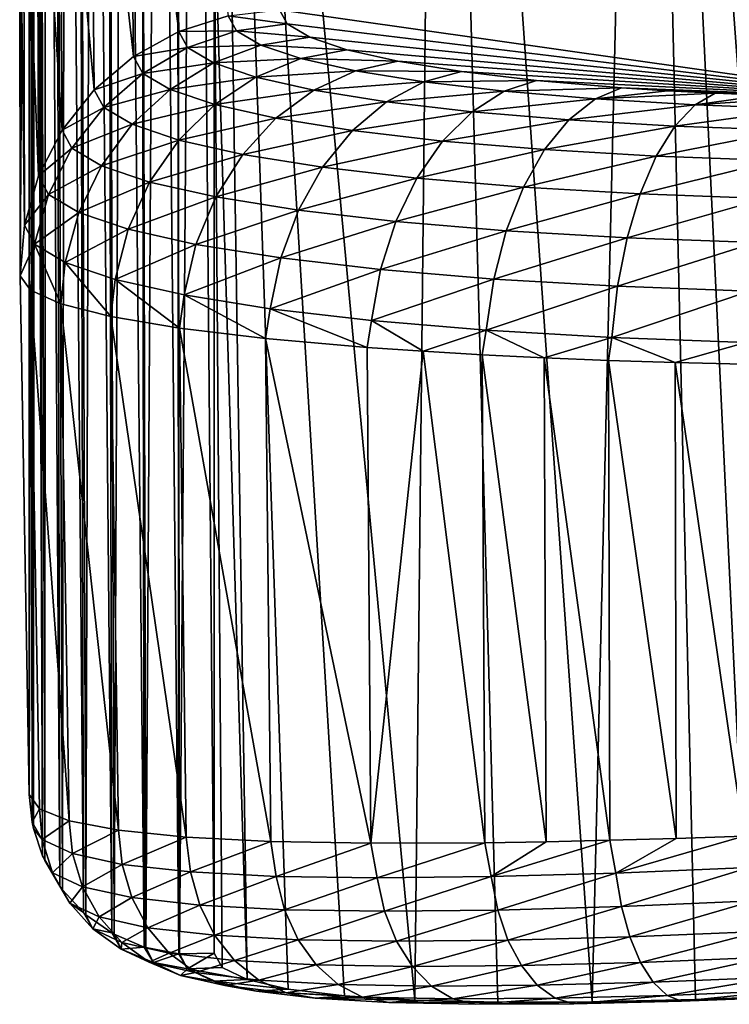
# Model space of a CAD drawing. Header units: metres. Extents: x -90 to 304, y -90 to 74.
# Tile 38 of 256: x -11.58 to -7.3, y -90.05 to -84.11. Entities that reach past the tile are written whole.
import ezdxf

# ---------------------------------------------------------------- set-up
doc = ezdxf.new("R2010")
doc.units = ezdxf.units.M
doc.layers.add('solid_21662050_350', color=7, linetype='CONTINUOUS')

msp = doc.modelspace()

# ---------------------------------------------------------------- linework, layer by layer
at = {"layer": 'solid_21662050_350'}
for points in [[(-11.463202, -76.381691, 1.007556), (-11.488342, -76.549355, -0.897756), (-11.43982, -89.157227, -95.573044)], [(-11.463202, -76.381691, 1.007556), (-11.43982, -89.157227, -95.573044), (-11.426527, -89.186668, -95.569168)], [(-11.420181, -76.484123, 1.021128), (-11.463202, -76.381691, 1.007556), (-11.426527, -89.186668, -95.569168)], [(-11.420181, -76.484123, 1.021128), (-11.426527, -89.186668, -95.569168), (-11.335412, -89.341309, -95.548805)], [(-11.365646, -76.581001, 1.033964), (-11.420181, -76.484123, 1.021128), (-11.335412, -89.341309, -95.548805)], [(-11.488342, -76.549355, -0.897756), (-11.498616, -76.613358, -1.720772), (-11.494196, -88.992317, -95.594757)], [(-11.488342, -76.549355, -0.897756), (-11.494196, -88.992317, -95.594757), (-11.43982, -89.157227, -95.573044)], [(-11.365646, -76.581001, 1.033964), (-11.335412, -89.341309, -95.548805), (-11.319507, -89.362778, -95.545982)], [(-11.30043, -76.671158, 1.045908), (-11.365646, -76.581001, 1.033964), (-11.319507, -89.362778, -95.545982)], [(-11.498616, -76.613358, -1.720772), (-11.509901, -76.695641, -2.838326), (-11.502091, -88.955254, -95.599632)], [(-11.498616, -76.613358, -1.720772), (-11.502091, -88.955254, -95.599632), (-11.494196, -88.992317, -95.594757)], [(-6.795702, -76.655609, 1.043837), (-7.809871, -76.744469, 1.055536), (-6.83517, -89.998268, -100.278778)], [(-11.509901, -76.695641, -2.838326), (-11.519543, -76.835228, -4.829356), (-11.502091, -88.955254, -95.599632)], [(-11.30043, -76.671158, 1.045908), (-11.319507, -89.362778, -95.545982), (-11.1937, -89.498993, -95.528046)], [(-11.225366, -76.753448, 1.056808), (-11.30043, -76.671158, 1.045908), (-11.1937, -89.498993, -95.528046)], [(-11.225366, -76.753448, 1.056808), (-11.1937, -89.498993, -95.528046), (-11.17783, -89.512917, -95.526215)], [(-11.141413, -76.82682, 1.066523), (-11.225366, -76.753448, 1.056808), (-11.17783, -89.512917, -95.526215)], [(-7.809871, -76.744469, 1.055536), (-9.054594, -76.870522, 1.072131), (-8.125107, -90.038139, -99.686935)], [(-7.809871, -76.744469, 1.055536), (-8.125107, -90.038139, -99.686935), (-7.501734, -90.023697, -100.028969)], [(-7.809871, -76.744469, 1.055536), (-7.173002, -90.012268, -100.16581), (-6.83517, -89.998268, -100.278778)], [(-7.809871, -76.744469, 1.055536), (-7.501734, -90.023697, -100.028969), (-7.173002, -90.012268, -100.16581)], [(-11.576684, -83.621216, -81.239471), (-11.575255, -84.60157, -88.064415), (-11.519543, -76.835228, -4.829356)], [(-11.575255, -84.60157, -88.064415), (-11.574144, -85.660088, -95.621498), (-11.519543, -76.835228, -4.829356)], [(-11.574144, -85.660088, -95.621498), (-11.519543, -88.788254, -95.62162), (-11.519543, -76.835228, -4.829356)], [(-11.502091, -88.955254, -95.599632), (-11.519543, -76.835228, -4.829356), (-11.519543, -88.788254, -95.62162)], [(-11.141413, -76.82682, 1.066523), (-11.17783, -89.512917, -95.526215), (-11.021247, -89.622971, -95.511726)], [(-11.049644, -76.890327, 1.07493), (-11.141413, -76.82682, 1.066523), (-11.021247, -89.622971, -95.511726)], [(-11.049644, -76.890327, 1.07493), (-11.021247, -89.622971, -95.511726), (-11.007713, -89.630508, -95.510735)], [(-10.951234, -76.943161, 1.081924), (-11.049644, -76.890327, 1.07493), (-11.007713, -89.630508, -95.510735)], [(-9.054594, -76.870522, 1.072131), (-10.405617, -77.028633, 1.092947), (-9.194524, -90.028755, -98.756004)], [(-9.054594, -76.870522, 1.072131), (-9.194524, -90.028755, -98.756004), (-8.693207, -90.040253, -99.259674)], [(-9.054594, -76.870522, 1.072131), (-8.693207, -90.040253, -99.259674), (-8.125107, -90.038139, -99.686935)], [(-10.951234, -76.943161, 1.081924), (-11.007713, -89.630508, -95.510735), (-10.826035, -89.707504, -95.500595)], [(-10.847437, -76.984642, 1.087417), (-10.951234, -76.943161, 1.081924), (-10.826035, -89.707504, -95.500595)], [(-10.847437, -76.984642, 1.087417), (-10.826035, -89.707504, -95.500595), (-10.816622, -89.710381, -95.500221)], [(-10.73958, -77.014252, 1.091331), (-10.847437, -76.984642, 1.087417), (-10.816622, -89.710381, -95.500221)], [(-10.73958, -77.014252, 1.091331), (-10.816622, -89.710381, -95.500221), (-10.617104, -89.748672, -95.495178)], [(-10.629043, -77.031609, 1.093607), (-10.73958, -77.014252, 1.091331), (-10.617104, -89.748672, -95.495178)], [(-10.629043, -77.031609, 1.093607), (-10.617104, -89.748672, -95.495178), (-10.61294, -89.749031, -95.495132)], [(-10.517235, -77.036491, 1.094196), (-10.629043, -77.031609, 1.093607), (-10.61294, -89.749031, -95.495132)], [(-10.517235, -77.036491, 1.094196), (-10.61294, -89.749031, -95.495132), (-10.405606, -89.744766, -95.495689)], [(-10.517235, -77.036491, 1.094196), (-10.405606, -89.744766, -95.495689), (-10.405605, -83.382065, -47.16621)], [(-10.405617, -77.028633, 1.092947), (-9.618927, -90.002594, -98.186394), (-9.194524, -90.028755, -98.756004)], [(-10.405617, -77.028633, 1.092947), (-9.958169, -89.961052, -97.56218), (-9.618927, -90.002594, -98.186394)], [(-10.405617, -77.028633, 1.092947), (-10.205623, -89.903763, -96.895073), (-9.958169, -89.961052, -97.56218)], [(-10.205623, -89.903763, -96.895073), (-10.405617, -77.028633, 1.092947), (-10.405605, -83.382065, -47.16621)], [(-10.618232, -84.185646, -95.823082), (-10.924876, -81.80072, -77.757317), (-10.663713, -81.650497, -77.778748)], [(-10.321029, -84.090302, -95.835815), (-10.618232, -84.185646, -95.823082), (-10.663713, -81.650497, -77.778748)], [(-10.890946, -84.336624, -95.802658), (-11.152079, -81.997726, -77.729004), (-10.924876, -81.80072, -77.757317)], [(-10.618232, -84.185646, -95.823082), (-10.890946, -84.336624, -95.802658), (-10.924876, -81.80072, -77.757317)], [(-11.128684, -84.537415, -95.775345), (-11.336881, -82.2342, -77.694862), (-11.152079, -81.997726, -77.729004)], [(-10.890946, -84.336624, -95.802658), (-11.128684, -84.537415, -95.775345), (-11.152079, -81.997726, -77.729004)], [(-11.322303, -84.780304, -95.742188), (-11.472418, -82.501343, -77.656151), (-11.336881, -82.2342, -77.694862)], [(-11.128684, -84.537415, -95.775345), (-11.322303, -84.780304, -95.742188), (-11.336881, -82.2342, -77.694862)], [(-11.464355, -85.055946, -95.704453), (-11.553656, -82.789238, -77.614319), (-11.472418, -82.501343, -77.656151)], [(-11.322303, -84.780304, -95.742188), (-11.464355, -85.055946, -95.704453), (-11.472418, -82.501343, -77.656151)], [(-11.549379, -85.353752, -95.663597), (-11.577578, -83.077133, -77.495789), (-11.553656, -82.789238, -77.614319)], [(-11.464355, -85.055946, -95.704453), (-11.549379, -85.353752, -95.663597), (-11.553656, -82.789238, -77.614319)], [(-11.577578, -83.077133, -77.495789), (-11.574144, -85.660088, -95.621498), (-11.576684, -83.621216, -81.239471)], [(-11.549379, -85.353752, -95.663597), (-11.574144, -85.660088, -95.621498), (-11.577578, -83.077133, -77.495789)], [(-10.405605, -83.382065, -47.16621), (-10.405606, -89.744766, -95.495689), (-10.355611, -89.831177, -96.20031)], [(-10.405605, -83.382065, -47.16621), (-10.355611, -89.831177, -96.20031), (-10.205623, -89.903763, -96.895073)], [(-10.011081, -84.054253, -95.840378), (-6.051802, -83.442528, -91.900299), (-6.248369, -84.590492, -100.202736)], [(-11.576684, -83.621216, -81.239471), (-11.574144, -85.660088, -95.621498), (-11.575255, -84.60157, -88.064415)], [(-10.321029, -84.090302, -95.835815), (-10.011081, -84.054253, -95.840378), (-9.964455, -84.13868, -96.46669)], [(-9.964455, -84.13868, -96.46669), (-10.011081, -84.054253, -95.840378), (-6.248369, -84.590492, -100.202736)], [(-10.270761, -84.181046, -96.509964), (-10.618232, -84.185646, -95.823082), (-10.321029, -84.090302, -95.835815)], [(-10.270761, -84.181046, -96.509964), (-10.321029, -84.090302, -95.835815), (-9.964455, -84.13868, -96.46669)], [(-10.270761, -84.181046, -96.509964), (-9.964455, -84.13868, -96.46669), (-9.827758, -84.219894, -97.082863)], [(-9.827758, -84.219894, -97.082863), (-9.964455, -84.13868, -96.46669), (-6.248369, -84.590492, -100.202736)], [(-10.56504, -84.282013, -96.539604), (-10.890946, -84.336624, -95.802658), (-10.618232, -84.185646, -95.823082)], [(-10.56504, -84.282013, -96.539604), (-10.618232, -84.185646, -95.823082), (-10.270761, -84.181046, -96.509964)], [(-10.56504, -84.282013, -96.539604), (-10.270761, -84.181046, -96.509964), (-10.123715, -84.267929, -97.17057)], [(-10.123715, -84.267929, -97.17057), (-10.270761, -84.181046, -96.509964), (-9.827758, -84.219894, -97.082863)], [(-10.409022, -84.374222, -97.241707), (-10.56504, -84.282013, -96.539604), (-10.123715, -84.267929, -97.17057)], [(-10.409022, -84.374222, -97.241707), (-10.123715, -84.267929, -97.17057), (-9.882853, -84.349297, -97.803833)], [(-10.123715, -84.267929, -97.17057), (-9.827758, -84.219894, -97.082863), (-9.604269, -84.295876, -97.672516)], [(-9.882853, -84.349297, -97.803833), (-10.123715, -84.267929, -97.17057), (-9.604269, -84.295876, -97.672516)], [(-9.604269, -84.295876, -97.672516), (-9.827758, -84.219894, -97.082863), (-6.248369, -84.590492, -100.202736)], [(-10.835097, -84.438194, -96.558258), (-10.890946, -84.336624, -95.802658), (-10.56504, -84.282013, -96.539604)], [(-10.835097, -84.438194, -96.558258), (-10.56504, -84.282013, -96.539604), (-10.409022, -84.374222, -97.241707)], [(-9.882853, -84.349297, -97.803833), (-9.604269, -84.295876, -97.672516), (-9.297468, -84.365555, -98.226059)], [(-9.297468, -84.365555, -98.226059), (-9.604269, -84.295876, -97.672516), (-6.248369, -84.590492, -100.202736)], [(-10.835097, -84.438194, -96.558258), (-11.128684, -84.537415, -95.775345), (-10.890946, -84.336624, -95.802658)], [(-10.670856, -84.535347, -97.29863), (-10.835097, -84.438194, -96.558258), (-10.409022, -84.374222, -97.241707)], [(-10.670856, -84.535347, -97.29863), (-10.409022, -84.374222, -97.241707), (-10.153257, -84.460564, -97.914932)], [(-10.153257, -84.460564, -97.914932), (-10.409022, -84.374222, -97.241707), (-9.882853, -84.349297, -97.803833)], [(-10.153257, -84.460564, -97.914932), (-9.882853, -84.349297, -97.803833), (-9.552889, -84.423691, -98.396919)], [(-9.552889, -84.423691, -98.396919), (-9.882853, -84.349297, -97.803833), (-9.297468, -84.365555, -98.226059)], [(-9.552889, -84.423691, -98.396919), (-9.297468, -84.365555, -98.226059), (-8.913534, -84.42765, -98.73188)], [(-8.913534, -84.42765, -98.73188), (-9.297468, -84.365555, -98.226059), (-6.248369, -84.590492, -100.202736)], [(-11.070548, -84.643593, -96.565208), (-11.128684, -84.537415, -95.775345), (-10.835097, -84.438194, -96.558258)], [(-11.070548, -84.643593, -96.565208), (-10.835097, -84.438194, -96.558258), (-10.670856, -84.535347, -97.29863)], [(-9.802832, -84.539467, -98.545403), (-10.153257, -84.460564, -97.914932), (-9.552889, -84.423691, -98.396919)], [(-9.802832, -84.539467, -98.545403), (-9.552889, -84.423691, -98.396919), (-9.140819, -84.489815, -98.937729)], [(-9.140819, -84.489815, -98.937729), (-9.552889, -84.423691, -98.396919), (-8.913534, -84.42765, -98.73188)], [(-9.140819, -84.489815, -98.937729), (-8.913534, -84.42765, -98.73188), (-8.461208, -84.480888, -99.178108)], [(-8.461208, -84.480888, -99.178108), (-8.913534, -84.42765, -98.73188), (-6.248369, -84.590492, -100.202736)], [(-10.401405, -84.626305, -98.008713), (-10.670856, -84.535347, -97.29863), (-10.153257, -84.460564, -97.914932)], [(-10.401405, -84.626305, -98.008713), (-10.153257, -84.460564, -97.914932), (-9.802832, -84.539467, -98.545403)], [(-9.36517, -84.609558, -99.120277), (-9.802832, -84.539467, -98.545403), (-9.140819, -84.489815, -98.937729)], [(-9.36517, -84.609558, -99.120277), (-9.140819, -84.489815, -98.937729), (-8.655081, -84.546486, -99.41497)], [(-8.655081, -84.546486, -99.41497), (-9.140819, -84.489815, -98.937729), (-8.461208, -84.480888, -99.178108)], [(-8.655081, -84.546486, -99.41497), (-8.461208, -84.480888, -99.178108), (-7.947196, -84.524628, -99.557701)], [(-7.947196, -84.524628, -99.557701), (-8.461208, -84.480888, -99.178108), (-6.248369, -84.590492, -100.202736)], [(-11.070548, -84.643593, -96.565208), (-11.322303, -84.780304, -95.742188), (-11.128684, -84.537415, -95.775345)], [(-10.899145, -84.745117, -97.339157), (-11.070548, -84.643593, -96.565208), (-10.670856, -84.535347, -97.29863)], [(-10.899145, -84.745117, -97.339157), (-10.670856, -84.535347, -97.29863), (-10.401405, -84.626305, -98.008713)], [(-10.032178, -84.709389, -98.673645), (-10.401405, -84.626305, -98.008713), (-9.802832, -84.539467, -98.545403)], [(-10.032178, -84.709389, -98.673645), (-9.802832, -84.539467, -98.545403), (-9.36517, -84.609558, -99.120277)], [(-8.849139, -84.669624, -99.62767), (-9.36517, -84.609558, -99.120277), (-8.655081, -84.546486, -99.41497)], [(-8.849139, -84.669624, -99.62767), (-8.655081, -84.546486, -99.41497), (-8.105452, -84.592804, -99.819122)], [(-8.105452, -84.592804, -99.819122), (-8.655081, -84.546486, -99.41497), (-7.947196, -84.524628, -99.557701)], [(-8.105452, -84.592804, -99.819122), (-7.947196, -84.524628, -99.557701), (-7.670583, -84.542648, -99.71962)], [(-8.105452, -84.592804, -99.819122), (-7.670583, -84.542648, -99.71962), (-7.38328, -84.557968, -99.861481)], [(-7.50343, -84.628036, -100.142044), (-8.105452, -84.592804, -99.819122), (-7.38328, -84.557968, -99.861481)], [(-7.670583, -84.542648, -99.71962), (-7.947196, -84.524628, -99.557701), (-6.248369, -84.590492, -100.202736)], [(-7.38328, -84.557968, -99.861481), (-7.670583, -84.542648, -99.71962), (-6.248369, -84.590492, -100.202736)], [(-7.50343, -84.628036, -100.142044), (-7.38328, -84.557968, -99.861481), (-7.086638, -84.570541, -99.982628)], [(-7.086638, -84.570541, -99.982628), (-7.38328, -84.557968, -99.861481), (-6.248369, -84.590492, -100.202736)], [(-9.570988, -84.783173, -99.279945), (-10.032178, -84.709389, -98.673645), (-9.36517, -84.609558, -99.120277)], [(-9.570988, -84.783173, -99.279945), (-9.36517, -84.609558, -99.120277), (-8.849139, -84.669624, -99.62767)], [(-8.265342, -84.718681, -100.057281), (-8.849139, -84.669624, -99.62767), (-8.105452, -84.592804, -99.819122)], [(-8.265342, -84.718681, -100.057281), (-8.105452, -84.592804, -99.819122), (-7.50343, -84.628036, -100.142044)], [(-7.50343, -84.628036, -100.142044), (-7.086638, -84.570541, -99.982628), (-6.78135, -84.580338, -100.082726)], [(-6.861241, -84.651627, -100.377045), (-7.50343, -84.628036, -100.142044), (-6.78135, -84.580338, -100.082726)], [(-11.262336, -84.890305, -96.560204), (-11.322303, -84.780304, -95.742188), (-11.070548, -84.643593, -96.565208)], [(-11.262336, -84.890305, -96.560204), (-11.070548, -84.643593, -96.565208), (-10.899145, -84.745117, -97.339157)], [(-10.617754, -84.840149, -98.081558), (-10.899145, -84.745117, -97.339157), (-10.401405, -84.626305, -98.008713)], [(-10.617754, -84.840149, -98.081558), (-10.401405, -84.626305, -98.008713), (-10.032178, -84.709389, -98.673645)], [(-9.027099, -84.84639, -99.815155), (-9.570988, -84.783173, -99.279945), (-8.849139, -84.669624, -99.62767)], [(-9.027099, -84.84639, -99.815155), (-8.849139, -84.669624, -99.62767), (-8.265342, -84.718681, -100.057281)], [(-7.625874, -84.755989, -100.400551), (-8.265342, -84.718681, -100.057281), (-7.50343, -84.628036, -100.142044)], [(-7.625874, -84.755989, -100.400551), (-7.50343, -84.628036, -100.142044), (-6.861241, -84.651627, -100.377045)], [(-6.943681, -84.78096, -100.650383), (-7.625874, -84.755989, -100.400551), (-6.861241, -84.651627, -100.377045)], [(-10.232105, -84.926926, -98.776733), (-10.617754, -84.840149, -98.081558), (-10.032178, -84.709389, -98.673645)], [(-10.232105, -84.926926, -98.776733), (-10.032178, -84.709389, -98.673645), (-9.570988, -84.783173, -99.279945)], [(-8.411875, -84.897995, -100.268234), (-9.027099, -84.84639, -99.815155), (-8.265342, -84.718681, -100.057281)], [(-8.411875, -84.897995, -100.268234), (-8.265342, -84.718681, -100.057281), (-7.625874, -84.755989, -100.400551)], [(-11.262336, -84.890305, -96.560204), (-11.464355, -85.055946, -95.704453), (-11.322303, -84.780304, -95.742188)], [(-11.085112, -84.995445, -97.361717), (-11.262336, -84.890305, -96.560204), (-10.899145, -84.745117, -97.339157)], [(-11.085112, -84.995445, -97.361717), (-10.899145, -84.745117, -97.339157), (-10.617754, -84.840149, -98.081558)], [(-9.750356, -85.003975, -99.410591), (-10.232105, -84.926926, -98.776733), (-9.570988, -84.783173, -99.279945)], [(-9.750356, -85.003975, -99.410591), (-9.570988, -84.783173, -99.279945), (-9.027099, -84.84639, -99.815155)], [(-7.737958, -84.937233, -100.630272), (-8.411875, -84.897995, -100.268234), (-7.625874, -84.755989, -100.400551)], [(-7.737958, -84.937233, -100.630272), (-7.625874, -84.755989, -100.400551), (-6.943681, -84.78096, -100.650383)], [(-7.018964, -84.963509, -100.893799), (-7.737958, -84.937233, -100.630272), (-6.943681, -84.78096, -100.650383)], [(-10.793983, -85.093864, -98.130676), (-11.085112, -84.995445, -97.361717), (-10.617754, -84.840149, -98.081558)], [(-10.793983, -85.093864, -98.130676), (-10.617754, -84.840149, -98.081558), (-10.232105, -84.926926, -98.776733)], [(-9.182115, -85.069977, -99.970207), (-9.750356, -85.003975, -99.410591), (-9.027099, -84.84639, -99.815155)], [(-9.182115, -85.069977, -99.970207), (-9.027099, -84.84639, -99.815155), (-8.411875, -84.897995, -100.268234)], [(-11.403085, -85.168839, -96.543419), (-11.464355, -85.055946, -95.704453), (-11.262336, -84.890305, -96.560204)], [(-11.403085, -85.168839, -96.543419), (-11.262336, -84.890305, -96.560204), (-11.085112, -84.995445, -97.361717)], [(-8.539413, -85.123848, -100.443878), (-9.182115, -85.069977, -99.970207), (-8.411875, -84.897995, -100.268234)], [(-8.539413, -85.123848, -100.443878), (-8.411875, -84.897995, -100.268234), (-7.737958, -84.937233, -100.630272)], [(-10.394925, -85.183716, -98.850693), (-10.793983, -85.093864, -98.130676), (-10.232105, -84.926926, -98.776733)], [(-10.394925, -85.183716, -98.850693), (-10.232105, -84.926926, -98.776733), (-9.750356, -85.003975, -99.410591)], [(-7.835374, -85.16481, -100.82238), (-8.539413, -85.123848, -100.443878), (-7.737958, -84.937233, -100.630272)], [(-7.835374, -85.16481, -100.82238), (-7.737958, -84.937233, -100.630272), (-7.018964, -84.963509, -100.893799)], [(-7.084194, -85.192238, -101.097916), (-7.835374, -85.16481, -100.82238), (-7.018964, -84.963509, -100.893799)], [(-11.221603, -85.276718, -97.365456), (-11.403085, -85.168839, -96.543419), (-11.085112, -84.995445, -97.361717)], [(-11.221603, -85.276718, -97.365456), (-11.085112, -84.995445, -97.361717), (-10.793983, -85.093864, -98.130676)], [(-9.896376, -85.263474, -99.507195), (-10.394925, -85.183716, -98.850693), (-9.750356, -85.003975, -99.410591)], [(-9.896376, -85.263474, -99.507195), (-9.750356, -85.003975, -99.410591), (-9.182115, -85.069977, -99.970207)], [(-11.403085, -85.168839, -96.543419), (-11.549379, -85.353752, -95.663597), (-11.464355, -85.055946, -95.704453)], [(-10.923315, -85.377701, -98.154175), (-11.221603, -85.276718, -97.365456), (-10.793983, -85.093864, -98.130676)], [(-10.923315, -85.377701, -98.154175), (-10.793983, -85.093864, -98.130676), (-10.394925, -85.183716, -98.850693)], [(-9.308226, -85.331802, -100.086861), (-9.896376, -85.263474, -99.507195), (-9.182115, -85.069977, -99.970207)], [(-9.308226, -85.331802, -100.086861), (-9.182115, -85.069977, -99.970207), (-8.539413, -85.123848, -100.443878)], [(-8.643054, -85.387566, -100.577461), (-9.308226, -85.331802, -100.086861), (-8.539413, -85.123848, -100.443878)], [(-8.643054, -85.387566, -100.577461), (-8.539413, -85.123848, -100.443878), (-7.835374, -85.16481, -100.82238)], [(-11.487384, -85.468483, -96.515511), (-11.549379, -85.353752, -95.663597), (-11.403085, -85.168839, -96.543419)], [(-11.487384, -85.468483, -96.515511), (-11.403085, -85.168839, -96.543419), (-11.221603, -85.276718, -97.365456)], [(-10.514377, -85.469879, -98.892677), (-10.923315, -85.377701, -98.154175), (-10.394925, -85.183716, -98.850693)], [(-10.514377, -85.469879, -98.892677), (-10.394925, -85.183716, -98.850693), (-9.896376, -85.263474, -99.507195)], [(-7.914374, -85.429955, -100.96949), (-8.643054, -85.387566, -100.577461), (-7.835374, -85.16481, -100.82238)], [(-7.914374, -85.429955, -100.96949), (-7.835374, -85.16481, -100.82238), (-7.084194, -85.192238, -101.097916)], [(-7.136862, -85.458366, -101.254898), (-7.914374, -85.429955, -100.96949), (-7.084194, -85.192238, -101.097916)], [(-11.30337, -85.578117, -97.350227), (-11.487384, -85.468483, -96.515511), (-11.221603, -85.276718, -97.365456)], [(-11.30337, -85.578117, -97.350227), (-11.221603, -85.276718, -97.365456), (-10.923315, -85.377701, -98.154175)], [(-10.003432, -85.551697, -99.56604), (-10.514377, -85.469879, -98.892677), (-9.896376, -85.263474, -99.507195)], [(-10.003432, -85.551697, -99.56604), (-9.896376, -85.263474, -99.507195), (-9.308226, -85.331802, -100.086861)], [(-9.400582, -85.621788, -100.160629), (-10.003432, -85.551697, -99.56604), (-9.308226, -85.331802, -100.086861)], [(-9.400582, -85.621788, -100.160629), (-9.308226, -85.331802, -100.086861), (-8.643054, -85.387566, -100.577461)], [(-11.487384, -85.468483, -96.515511), (-11.574144, -85.660088, -95.621498), (-11.549379, -85.353752, -95.663597)], [(-11.000776, -85.68074, -98.151154), (-11.30337, -85.578117, -97.350227), (-10.923315, -85.377701, -98.154175)], [(-11.000776, -85.68074, -98.151154), (-10.923315, -85.377701, -98.154175), (-10.514377, -85.469879, -98.892677)], [(-8.718811, -85.678986, -100.663834), (-9.400582, -85.621788, -100.160629), (-8.643054, -85.387566, -100.577461)], [(-8.718811, -85.678986, -100.663834), (-8.643054, -85.387566, -100.577461), (-7.914374, -85.429955, -100.96949)], [(-7.97192, -85.722488, -101.065948), (-8.718811, -85.678986, -100.663834), (-7.914374, -85.429955, -100.96949)], [(-7.97192, -85.722488, -101.065948), (-7.914374, -85.429955, -100.96949), (-7.136862, -85.458366, -101.254898)], [(-11.487384, -85.468483, -96.515511), (-11.512888, -85.745407, -96.477524), (-11.574144, -85.660088, -95.621498)], [(-11.487384, -85.468483, -96.515511), (-11.329355, -85.827332, -97.317329), (-11.512888, -85.745407, -96.477524)], [(-11.30337, -85.578117, -97.350227), (-11.329355, -85.827332, -97.317329), (-11.487384, -85.468483, -96.515511)], [(-10.585866, -85.774414, -98.901085), (-11.000776, -85.68074, -98.151154), (-10.514377, -85.469879, -98.892677)], [(-10.585866, -85.774414, -98.901085), (-10.514377, -85.469879, -98.892677), (-10.003432, -85.551697, -99.56604)], [(-7.174944, -85.751648, -101.358704), (-7.97192, -85.722488, -101.065948), (-7.136862, -85.458366, -101.254898)], [(-10.067409, -85.857552, -99.584854), (-10.585866, -85.774414, -98.901085), (-10.003432, -85.551697, -99.56604)], [(-10.067409, -85.857552, -99.584854), (-10.003432, -85.551697, -99.56604), (-9.400582, -85.621788, -100.160629)], [(-11.30337, -85.578117, -97.350227), (-11.027882, -85.903984, -98.121246), (-11.329355, -85.827332, -97.317329)], [(-11.000776, -85.68074, -98.151154), (-11.027882, -85.903984, -98.121246), (-11.30337, -85.578117, -97.350227)], [(-9.455632, -85.928787, -100.188683), (-10.067409, -85.857552, -99.584854), (-9.400582, -85.621788, -100.160629)], [(-9.455632, -85.928787, -100.188683), (-9.400582, -85.621788, -100.160629), (-8.718811, -85.678986, -100.663834)], [(-11.512888, -85.745407, -96.477524), (-11.519543, -88.788254, -95.62162), (-11.574144, -85.660088, -95.621498)], [(-11.000776, -85.68074, -98.151154), (-10.613417, -85.974319, -98.87574), (-11.027882, -85.903984, -98.121246)], [(-10.585866, -85.774414, -98.901085), (-10.613417, -85.974319, -98.87574), (-11.000776, -85.68074, -98.151154)], [(-8.763769, -85.986923, -100.699677), (-9.455632, -85.928787, -100.188683), (-8.718811, -85.678986, -100.663834)], [(-8.763769, -85.986923, -100.699677), (-8.718811, -85.678986, -100.663834), (-7.97192, -85.722488, -101.065948)], [(-11.459078, -88.874619, -96.468346), (-11.519543, -88.788254, -95.62162), (-11.512888, -85.745407, -96.477524)], [(-11.278589, -88.946541, -97.297096), (-11.512888, -85.745407, -96.477524), (-11.329355, -85.827332, -97.317329)], [(-11.278589, -88.946541, -97.297096), (-11.459078, -88.874619, -96.468346), (-11.512888, -85.745407, -96.477524)], [(-8.005799, -86.031143, -101.108032), (-8.763769, -85.986923, -100.699677), (-7.97192, -85.722488, -101.065948)], [(-8.005799, -86.031143, -101.108032), (-7.97192, -85.722488, -101.065948), (-7.174944, -85.751648, -101.358704)], [(-7.196974, -86.060806, -101.405334), (-8.005799, -86.031143, -101.108032), (-7.174944, -85.751648, -101.358704)], [(-10.585866, -85.774414, -98.901085), (-10.094431, -86.037125, -99.56485), (-10.613417, -85.974319, -98.87574)], [(-10.067409, -85.857552, -99.584854), (-10.094431, -86.037125, -99.56485), (-10.585866, -85.774414, -98.901085)], [(-10.981771, -89.003189, -98.092003), (-11.329355, -85.827332, -97.317329), (-11.027882, -85.903984, -98.121246)], [(-10.981771, -89.003189, -98.092003), (-11.278589, -88.946541, -97.297096), (-11.329355, -85.827332, -97.317329)], [(-10.067409, -85.857552, -99.584854), (-9.482597, -86.091011, -100.172867), (-10.094431, -86.037125, -99.56485)], [(-9.455632, -85.928787, -100.188683), (-9.482597, -86.091011, -100.172867), (-10.067409, -85.857552, -99.584854)], [(-10.574084, -89.044289, -98.837952), (-11.027882, -85.903984, -98.121246), (-10.613417, -85.974319, -98.87574)], [(-10.574084, -89.044289, -98.837952), (-10.981771, -89.003189, -98.092003), (-11.027882, -85.903984, -98.121246)], [(-9.455632, -85.928787, -100.188683), (-9.144658, -86.114433, -100.443443), (-9.482597, -86.091011, -100.172867)], [(-8.763769, -85.986923, -100.699677), (-9.144658, -86.114433, -100.443443), (-9.455632, -85.928787, -100.188683)], [(-10.063331, -89.070114, -99.519951), (-10.613417, -85.974319, -98.87574), (-10.094431, -86.037125, -99.56485)], [(-10.063331, -89.070114, -99.519951), (-10.574084, -89.044289, -98.837952), (-10.613417, -85.974319, -98.87574)], [(-8.763769, -85.986923, -100.699677), (-8.787699, -86.135368, -100.689667), (-9.144658, -86.114433, -100.443443)], [(-8.763769, -85.986923, -100.699677), (-8.413841, -86.153702, -100.910019), (-8.787699, -86.135368, -100.689667)], [(-8.005799, -86.031143, -101.108032), (-8.413841, -86.153702, -100.910019), (-8.763769, -85.986923, -100.699677)], [(-9.459058, -89.081291, -100.124245), (-10.094431, -86.037125, -99.56485), (-9.482597, -86.091011, -100.172867)], [(-9.459058, -89.081291, -100.124245), (-10.063331, -89.070114, -99.519951), (-10.094431, -86.037125, -99.56485)], [(-8.005799, -86.031143, -101.108032), (-8.025421, -86.169327, -101.103127), (-8.413841, -86.153702, -100.910019)], [(-8.005799, -86.031143, -101.108032), (-7.624445, -86.182152, -101.268021), (-8.025421, -86.169327, -101.103127)], [(-7.196974, -86.060806, -101.405334), (-7.624445, -86.182152, -101.268021), (-8.005799, -86.031143, -101.108032)], [(-9.459058, -89.081291, -100.124245), (-9.482597, -86.091011, -100.172867), (-9.144658, -86.114433, -100.443443)], [(-7.196974, -86.060806, -101.405334), (-7.211981, -86.192184, -101.404243), (-7.624445, -86.182152, -101.268021)], [(-8.772653, -89.078812, -100.638351), (-9.459058, -89.081291, -100.124245), (-9.144658, -86.114433, -100.443443)], [(-8.772653, -89.078812, -100.638351), (-9.144658, -86.114433, -100.443443), (-8.787699, -86.135368, -100.689667)], [(-8.402784, -89.072845, -100.858063), (-8.787699, -86.135368, -100.689667), (-8.413841, -86.153702, -100.910019)], [(-8.402784, -89.072845, -100.858063), (-8.772653, -89.078812, -100.638351), (-8.787699, -86.135368, -100.689667)], [(-8.017608, -89.063934, -101.05117), (-8.413841, -86.153702, -100.910019), (-8.025421, -86.169327, -101.103127)], [(-8.017608, -89.063934, -101.05117), (-8.402784, -89.072845, -100.858063), (-8.413841, -86.153702, -100.910019)], [(-7.619119, -89.052254, -101.21656), (-8.025421, -86.169327, -101.103127), (-7.624445, -86.182152, -101.268021)], [(-7.619119, -89.052254, -101.21656), (-8.017608, -89.063934, -101.05117), (-8.025421, -86.169327, -101.103127)], [(-7.209378, -89.037949, -101.353279), (-7.624445, -86.182152, -101.268021), (-7.211981, -86.192184, -101.404243)], [(-7.209378, -89.037949, -101.353279), (-7.619119, -89.052254, -101.21656), (-7.624445, -86.182152, -101.268021)], [(-11.502091, -88.955254, -95.599632), (-11.519543, -88.788254, -95.62162), (-11.459078, -88.874619, -96.468346)], [(-11.441112, -89.058517, -96.447556), (-11.502091, -88.955254, -95.599632), (-11.459078, -88.874619, -96.468346)], [(-11.441112, -89.058517, -96.447556), (-11.459078, -88.874619, -96.468346), (-11.278589, -88.946541, -97.297096)], [(-11.494196, -88.992317, -95.594757), (-11.502091, -88.955254, -95.599632), (-11.441112, -89.058517, -96.447556)], [(-11.258977, -89.143539, -97.280991), (-11.441112, -89.058517, -96.447556), (-11.278589, -88.946541, -97.297096)], [(-11.258977, -89.143539, -97.280991), (-11.278589, -88.946541, -97.297096), (-10.981771, -89.003189, -98.092003)], [(-11.43982, -89.157227, -95.573044), (-11.494196, -88.992317, -95.594757), (-11.441112, -89.058517, -96.447556)], [(-10.958797, -89.209084, -98.081528), (-11.258977, -89.143539, -97.280991), (-10.981771, -89.003189, -98.092003)], [(-10.958797, -89.209084, -98.081528), (-10.981771, -89.003189, -98.092003), (-10.574084, -89.044289, -98.837952)], [(-11.379337, -89.259895, -96.415794), (-11.441112, -89.058517, -96.447556), (-11.258977, -89.143539, -97.280991)], [(-11.379337, -89.259895, -96.415794), (-11.43982, -89.157227, -95.573044), (-11.441112, -89.058517, -96.447556)], [(-10.546445, -89.254929, -98.832268), (-10.958797, -89.209084, -98.081528), (-10.574084, -89.044289, -98.837952)], [(-10.546445, -89.254929, -98.832268), (-10.574084, -89.044289, -98.837952), (-10.063331, -89.070114, -99.519951)], [(-10.030621, -89.281654, -99.51709), (-10.546445, -89.254929, -98.832268), (-10.063331, -89.070114, -99.519951)], [(-10.030621, -89.281654, -99.51709), (-10.063331, -89.070114, -99.519951), (-9.459058, -89.081291, -100.124245)], [(-8.734291, -89.283142, -100.633171), (-8.772653, -89.078812, -100.638351), (-8.402784, -89.072845, -100.858063)], [(-8.734291, -89.283142, -100.633171), (-8.402784, -89.072845, -100.858063), (-8.017608, -89.063934, -101.05117)], [(-7.981153, -89.261597, -101.041794), (-8.734291, -89.283142, -100.633171), (-8.017608, -89.063934, -101.05117)], [(-7.981153, -89.261597, -101.041794), (-8.017608, -89.063934, -101.05117), (-7.619119, -89.052254, -101.21656)], [(-7.981153, -89.261597, -101.041794), (-7.619119, -89.052254, -101.21656), (-7.209378, -89.037949, -101.353279)], [(-7.178516, -89.227859, -101.339439), (-7.981153, -89.261597, -101.041794), (-7.209378, -89.037949, -101.353279)], [(-9.422276, -89.290489, -100.121529), (-10.030621, -89.281654, -99.51709), (-9.459058, -89.081291, -100.124245)], [(-9.422276, -89.290489, -100.121529), (-9.459058, -89.081291, -100.124245), (-8.772653, -89.078812, -100.638351)], [(-8.734291, -89.283142, -100.633171), (-9.422276, -89.290489, -100.121529), (-8.772653, -89.078812, -100.638351)], [(-11.426527, -89.186668, -95.569168), (-11.43982, -89.157227, -95.573044), (-11.379337, -89.259895, -96.415794)], [(-11.335412, -89.341309, -95.548805), (-11.426527, -89.186668, -95.569168), (-11.379337, -89.259895, -96.415794)], [(-11.198689, -89.34449, -97.244125), (-11.379337, -89.259895, -96.415794), (-11.258977, -89.143539, -97.280991)], [(-11.198689, -89.34449, -97.244125), (-11.258977, -89.143539, -97.280991), (-10.958797, -89.209084, -98.081528)], [(-10.900966, -89.40979, -98.039742), (-11.198689, -89.34449, -97.244125), (-10.958797, -89.209084, -98.081528)], [(-10.900966, -89.40979, -98.039742), (-10.958797, -89.209084, -98.081528), (-10.546445, -89.254929, -98.832268)], [(-10.491985, -89.455566, -98.785858), (-10.900966, -89.40979, -98.039742), (-10.546445, -89.254929, -98.832268)], [(-10.491985, -89.455566, -98.785858), (-10.546445, -89.254929, -98.832268), (-10.030621, -89.281654, -99.51709)], [(-7.947569, -89.463219, -100.981819), (-7.981153, -89.261597, -101.041794), (-7.178516, -89.227859, -101.339439)], [(-7.151421, -89.429916, -101.277657), (-7.947569, -89.463219, -100.981819), (-7.178516, -89.227859, -101.339439)], [(-11.275867, -89.44265, -96.380119), (-11.379337, -89.259895, -96.415794), (-11.198689, -89.34449, -97.244125)], [(-11.275867, -89.44265, -96.380119), (-11.335412, -89.341309, -95.548805), (-11.379337, -89.259895, -96.415794)], [(-9.980377, -89.482376, -99.466461), (-10.491985, -89.455566, -98.785858), (-10.030621, -89.281654, -99.51709)], [(-9.980377, -89.482376, -99.466461), (-10.030621, -89.281654, -99.51709), (-9.422276, -89.290489, -100.121529)], [(-9.376993, -89.491425, -100.067184), (-9.980377, -89.482376, -99.466461), (-9.422276, -89.290489, -100.121529)], [(-9.376993, -89.491425, -100.067184), (-9.422276, -89.290489, -100.121529), (-8.734291, -89.283142, -100.633171)], [(-8.694601, -89.484383, -100.575691), (-9.376993, -89.491425, -100.067184), (-8.734291, -89.283142, -100.633171)], [(-8.694601, -89.484383, -100.575691), (-8.734291, -89.283142, -100.633171), (-7.981153, -89.261597, -101.041794)], [(-7.947569, -89.463219, -100.981819), (-8.694601, -89.484383, -100.575691), (-7.981153, -89.261597, -101.041794)], [(-11.319507, -89.362778, -95.545982), (-11.335412, -89.341309, -95.548805), (-11.275867, -89.44265, -96.380119)], [(-11.1937, -89.498993, -95.528046), (-11.319507, -89.362778, -95.545982), (-11.275867, -89.44265, -96.380119)], [(-11.098029, -89.526253, -97.197144), (-11.275867, -89.44265, -96.380119), (-11.198689, -89.34449, -97.244125)], [(-11.098029, -89.526253, -97.197144), (-11.198689, -89.34449, -97.244125), (-10.900966, -89.40979, -98.039742)], [(-10.804947, -89.590919, -97.981857), (-11.098029, -89.526253, -97.197144), (-10.900966, -89.40979, -98.039742)], [(-10.804947, -89.590919, -97.981857), (-10.900966, -89.40979, -98.039742), (-10.491985, -89.455566, -98.785858)], [(-7.897343, -89.645531, -100.883759), (-7.947569, -89.463219, -100.981819), (-7.151421, -89.429916, -101.277657)], [(-7.113428, -89.612991, -101.175591), (-7.897343, -89.645531, -100.883759), (-7.151421, -89.429916, -101.277657)], [(-11.13549, -89.598312, -96.342171), (-11.275867, -89.44265, -96.380119), (-11.098029, -89.526253, -97.197144)], [(-11.13549, -89.598312, -96.342171), (-11.1937, -89.498993, -95.528046), (-11.275867, -89.44265, -96.380119)], [(-10.402343, -89.636406, -98.717743), (-10.804947, -89.590919, -97.981857), (-10.491985, -89.455566, -98.785858)], [(-10.402343, -89.636406, -98.717743), (-10.491985, -89.455566, -98.785858), (-9.980377, -89.482376, -99.466461)], [(-9.898701, -89.663231, -99.389023), (-10.402343, -89.636406, -98.717743), (-9.980377, -89.482376, -99.466461)], [(-9.898701, -89.663231, -99.389023), (-9.980377, -89.482376, -99.466461), (-9.376993, -89.491425, -100.067184)], [(-9.304688, -89.672569, -99.981544), (-9.898701, -89.663231, -99.389023), (-9.376993, -89.491425, -100.067184)], [(-9.304688, -89.672569, -99.981544), (-9.376993, -89.491425, -100.067184), (-8.694601, -89.484383, -100.575691)], [(-8.632855, -89.666039, -100.483131), (-9.304688, -89.672569, -99.981544), (-8.694601, -89.484383, -100.575691)], [(-8.632855, -89.666039, -100.483131), (-8.694601, -89.484383, -100.575691), (-7.947569, -89.463219, -100.981819)], [(-7.897343, -89.645531, -100.883759), (-8.632855, -89.666039, -100.483131), (-7.947569, -89.463219, -100.981819)], [(-11.17783, -89.512917, -95.526215), (-11.1937, -89.498993, -95.528046), (-11.13549, -89.598312, -96.342171)], [(-11.021247, -89.622971, -95.511726), (-11.17783, -89.512917, -95.526215), (-11.13549, -89.598312, -96.342171)], [(-10.961658, -89.680405, -97.142212), (-11.13549, -89.598312, -96.342171), (-11.098029, -89.526253, -97.197144)], [(-10.961658, -89.680405, -97.142212), (-11.098029, -89.526253, -97.197144), (-10.804947, -89.590919, -97.981857)], [(-10.964707, -89.719681, -96.303711), (-11.13549, -89.598312, -96.342171), (-10.961658, -89.680405, -97.142212)], [(-10.964707, -89.719681, -96.303711), (-11.021247, -89.622971, -95.511726), (-11.13549, -89.598312, -96.342171)], [(-10.675187, -89.744072, -97.910568), (-10.961658, -89.680405, -97.142212), (-10.804947, -89.590919, -97.981857)], [(-10.675187, -89.744072, -97.910568), (-10.804947, -89.590919, -97.981857), (-10.402343, -89.636406, -98.717743)], [(-7.832803, -89.800087, -100.752136), (-7.897343, -89.645531, -100.883759), (-7.113428, -89.612991, -101.175591)], [(-7.066303, -89.768616, -101.037979), (-7.832803, -89.800087, -100.752136), (-7.113428, -89.612991, -101.175591)], [(-11.007713, -89.630508, -95.510735), (-11.021247, -89.622971, -95.511726), (-10.964707, -89.719681, -96.303711)], [(-10.826035, -89.707504, -95.500595), (-11.007713, -89.630508, -95.510735), (-10.964707, -89.719681, -96.303711)], [(-10.281668, -89.789063, -98.631088), (-10.675187, -89.744072, -97.910568), (-10.402343, -89.636406, -98.717743)], [(-10.281668, -89.789063, -98.631088), (-10.402343, -89.636406, -98.717743), (-9.898701, -89.663231, -99.389023)], [(-9.789375, -89.815857, -99.288376), (-10.281668, -89.789063, -98.631088), (-9.898701, -89.663231, -99.389023)], [(-9.789375, -89.815857, -99.288376), (-9.898701, -89.663231, -99.389023), (-9.304688, -89.672569, -99.981544)], [(-9.20871, -89.825554, -99.868576), (-9.304688, -89.672569, -99.981544), (-8.632855, -89.666039, -100.483131)], [(-8.551916, -89.819687, -100.359772), (-9.20871, -89.825554, -99.868576), (-8.632855, -89.666039, -100.483131)], [(-8.551916, -89.819687, -100.359772), (-8.632855, -89.666039, -100.483131), (-7.897343, -89.645531, -100.883759)], [(-7.832803, -89.800087, -100.752136), (-8.551916, -89.819687, -100.359772), (-7.897343, -89.645531, -100.883759)], [(-10.795887, -89.799805, -97.081879), (-10.964707, -89.719681, -96.303711), (-10.961658, -89.680405, -97.142212)], [(-10.771426, -89.80114, -96.266518), (-10.826035, -89.707504, -95.500595), (-10.964707, -89.719681, -96.303711)], [(-10.771426, -89.80114, -96.266518), (-10.964707, -89.719681, -96.303711), (-10.795887, -89.799805, -97.081879)], [(-10.795887, -89.799805, -97.081879), (-10.961658, -89.680405, -97.142212), (-10.675187, -89.744072, -97.910568)], [(-10.816622, -89.710381, -95.500221), (-10.826035, -89.707504, -95.500595), (-10.771426, -89.80114, -96.266518)], [(-10.617104, -89.748672, -95.495178), (-10.816622, -89.710381, -95.500221), (-10.771426, -89.80114, -96.266518)], [(-9.20871, -89.825554, -99.868576), (-9.789375, -89.815857, -99.288376), (-9.304688, -89.672569, -99.981544)], [(-10.517694, -89.862167, -97.829155), (-10.795887, -89.799805, -97.081879), (-10.675187, -89.744072, -97.910568)], [(-10.564593, -89.838913, -96.232315), (-10.617104, -89.748672, -95.495178), (-10.771426, -89.80114, -96.266518)], [(-10.517694, -89.862167, -97.829155), (-10.675187, -89.744072, -97.910568), (-10.281668, -89.789063, -98.631088)], [(-10.61294, -89.749031, -95.495132), (-10.617104, -89.748672, -95.495178), (-10.564593, -89.838913, -96.232315)], [(-10.61294, -89.749031, -95.495132), (-10.564593, -89.838913, -96.232315), (-10.405606, -89.744766, -95.495689)], [(-10.564593, -89.838913, -96.232315), (-10.355611, -89.831177, -96.20031), (-10.405606, -89.744766, -95.495689)], [(-10.135549, -89.906479, -98.5299), (-10.517694, -89.862167, -97.829155), (-10.281668, -89.789063, -98.631088)], [(-10.135549, -89.906479, -98.5299), (-10.281668, -89.789063, -98.631088), (-9.789375, -89.815857, -99.288376)], [(-7.756941, -89.919739, -100.593063), (-7.832803, -89.800087, -100.752136), (-7.066303, -89.768616, -101.037979)], [(-7.012229, -89.88958, -100.871185), (-7.756941, -89.919739, -100.593063), (-7.066303, -89.768616, -101.037979)], [(-10.608394, -89.878929, -97.018944), (-10.795887, -89.799805, -97.081879), (-10.517694, -89.862167, -97.829155)], [(-10.608394, -89.878929, -97.018944), (-10.771426, -89.80114, -96.266518), (-10.795887, -89.799805, -97.081879)], [(-10.564593, -89.838913, -96.232315), (-10.771426, -89.80114, -96.266518), (-10.608394, -89.878929, -97.018944)], [(-10.407858, -89.914116, -96.956306), (-10.564593, -89.838913, -96.232315), (-10.608394, -89.878929, -97.018944)], [(-10.564593, -89.838913, -96.232315), (-10.205623, -89.903763, -96.895073), (-10.355611, -89.831177, -96.20031)], [(-10.407858, -89.914116, -96.956306), (-10.205623, -89.903763, -96.895073), (-10.564593, -89.838913, -96.232315)], [(-9.657464, -89.933182, -99.169159), (-10.135549, -89.906479, -98.5299), (-9.789375, -89.815857, -99.288376)], [(-9.657464, -89.933182, -99.169159), (-9.789375, -89.815857, -99.288376), (-9.20871, -89.825554, -99.868576)], [(-9.093505, -89.943275, -99.733498), (-9.657464, -89.933182, -99.169159), (-9.20871, -89.825554, -99.868576)], [(-9.093505, -89.943275, -99.733498), (-9.20871, -89.825554, -99.868576), (-8.551916, -89.819687, -100.359772)], [(-8.455533, -89.938225, -100.211334), (-9.093505, -89.943275, -99.733498), (-8.551916, -89.819687, -100.359772)], [(-8.455533, -89.938225, -100.211334), (-8.551916, -89.819687, -100.359772), (-7.832803, -89.800087, -100.752136)], [(-7.756941, -89.919739, -100.593063), (-8.455533, -89.938225, -100.211334), (-7.832803, -89.800087, -100.752136)], [(-10.339761, -89.939728, -97.741402), (-10.608394, -89.878929, -97.018944), (-10.517694, -89.862167, -97.829155)], [(-10.407858, -89.914116, -96.956306), (-10.608394, -89.878929, -97.018944), (-10.339761, -89.939728, -97.741402)], [(-10.339761, -89.939728, -97.741402), (-10.517694, -89.862167, -97.829155), (-10.135549, -89.906479, -98.5299)], [(-10.407858, -89.914116, -96.956306), (-9.958169, -89.961052, -97.56218), (-10.205623, -89.903763, -96.895073)], [(-9.970749, -89.983215, -98.418861), (-10.339761, -89.939728, -97.741402), (-10.135549, -89.906479, -98.5299)], [(-9.970749, -89.983215, -98.418861), (-10.135549, -89.906479, -98.5299), (-9.657464, -89.933182, -99.169159)], [(-7.673267, -89.99894, -100.413887), (-7.756941, -89.919739, -100.593063), (-7.012229, -89.88958, -100.871185)], [(-6.953709, -89.970291, -100.68293), (-7.673267, -89.99894, -100.413887), (-7.012229, -89.88958, -100.871185)], [(-10.149624, -89.97316, -97.65136), (-9.958169, -89.961052, -97.56218), (-10.407858, -89.914116, -96.956306)], [(-10.149624, -89.97316, -97.65136), (-10.407858, -89.914116, -96.956306), (-10.339761, -89.939728, -97.741402)], [(-10.149624, -89.97316, -97.65136), (-10.339761, -89.939728, -97.741402), (-9.970749, -89.983215, -98.418861)], [(-10.149624, -89.97316, -97.65136), (-9.618927, -90.002594, -98.186394), (-9.958169, -89.961052, -97.56218)], [(-9.509072, -90.009766, -99.036911), (-9.970749, -89.983215, -98.418861), (-9.657464, -89.933182, -99.169159)], [(-9.509072, -90.009766, -99.036911), (-9.657464, -89.933182, -99.169159), (-9.093505, -89.943275, -99.733498)], [(-8.964406, -90.020302, -99.582581), (-9.509072, -90.009766, -99.036911), (-9.093505, -89.943275, -99.733498)], [(-8.964406, -90.020302, -99.582581), (-9.093505, -89.943275, -99.733498), (-8.455533, -89.938225, -100.211334)], [(-8.348166, -90.016159, -100.04467), (-8.964406, -90.020302, -99.582581), (-8.455533, -89.938225, -100.211334)], [(-8.348166, -90.016159, -100.04467), (-8.455533, -89.938225, -100.211334), (-7.756941, -89.919739, -100.593063)], [(-7.673267, -89.99894, -100.413887), (-8.348166, -90.016159, -100.04467), (-7.756941, -89.919739, -100.593063)], [(-9.7949, -90.015717, -98.303108), (-9.618927, -90.002594, -98.186394), (-10.149624, -89.97316, -97.65136)], [(-9.7949, -90.015717, -98.303108), (-10.149624, -89.97316, -97.65136), (-9.970749, -89.983215, -98.418861)], [(-9.7949, -90.015717, -98.303108), (-9.970749, -89.983215, -98.418861), (-9.509072, -90.009766, -99.036911)], [(-9.7949, -90.015717, -98.303108), (-9.194524, -90.028755, -98.756004), (-9.618927, -90.002594, -98.186394)], [(-9.351071, -90.042076, -98.897743), (-9.7949, -90.015717, -98.303108), (-9.509072, -90.009766, -99.036911)], [(-9.351071, -90.042076, -98.897743), (-9.194524, -90.028755, -98.756004), (-9.7949, -90.015717, -98.303108)], [(-9.351071, -90.042076, -98.897743), (-9.509072, -90.009766, -99.036911), (-8.964406, -90.020302, -99.582581)], [(-8.827391, -90.053062, -99.422798), (-9.351071, -90.042076, -98.897743), (-8.964406, -90.020302, -99.582581)], [(-8.827391, -90.053062, -99.422798), (-8.964406, -90.020302, -99.582581), (-8.348166, -90.016159, -100.04467)], [(-8.234787, -90.049889, -99.867516), (-8.827391, -90.053062, -99.422798), (-8.348166, -90.016159, -100.04467)], [(-8.234787, -90.049889, -99.867516), (-8.348166, -90.016159, -100.04467), (-7.673267, -89.99894, -100.413887)], [(-7.585656, -90.034019, -100.222916), (-8.234787, -90.049889, -99.867516), (-7.673267, -89.99894, -100.413887)], [(-8.234787, -90.049889, -99.867516), (-7.501734, -90.023697, -100.028969), (-8.125107, -90.038139, -99.686935)], [(-7.585656, -90.034019, -100.222916), (-7.501734, -90.023697, -100.028969), (-8.234787, -90.049889, -99.867516)], [(-7.585656, -90.034019, -100.222916), (-7.673267, -89.99894, -100.413887), (-6.953709, -89.970291, -100.68293)], [(-6.893452, -90.007004, -100.481941), (-7.585656, -90.034019, -100.222916), (-6.953709, -89.970291, -100.68293)], [(-6.893452, -90.007004, -100.481941), (-7.173002, -90.012268, -100.16581), (-7.585656, -90.034019, -100.222916)], [(-7.585656, -90.034019, -100.222916), (-7.173002, -90.012268, -100.16581), (-7.501734, -90.023697, -100.028969)], [(-9.351071, -90.042076, -98.897743), (-8.693207, -90.040253, -99.259674), (-9.194524, -90.028755, -98.756004)], [(-8.827391, -90.053062, -99.422798), (-8.693207, -90.040253, -99.259674), (-9.351071, -90.042076, -98.897743)], [(-8.827391, -90.053062, -99.422798), (-8.125107, -90.038139, -99.686935), (-8.693207, -90.040253, -99.259674)], [(-8.234787, -90.049889, -99.867516), (-8.125107, -90.038139, -99.686935), (-8.827391, -90.053062, -99.422798)]]:
    msp.add_3dface(points, dxfattribs=at)

doc.saveas('drawing.dxf')
